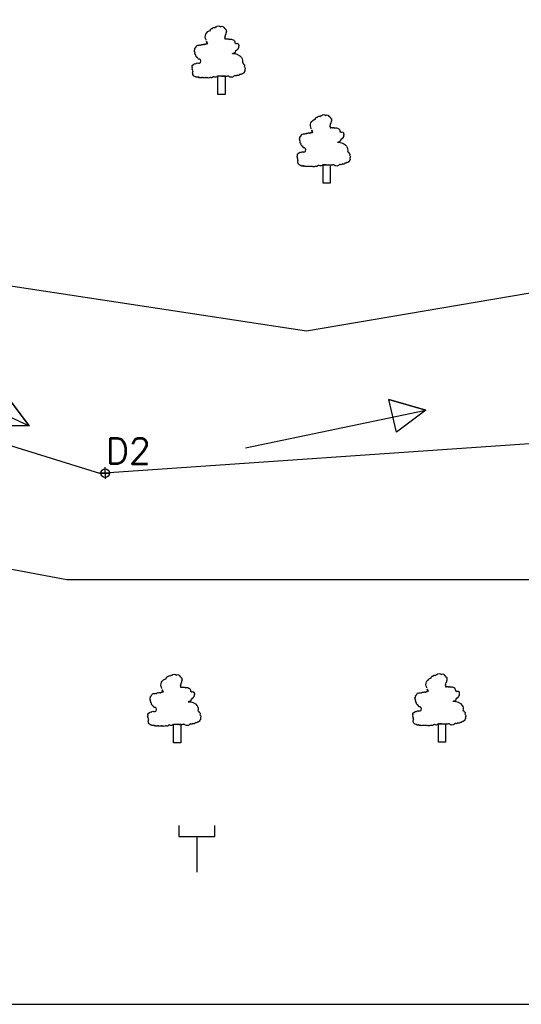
# Model space of a CAD drawing. Header units: metres. Extents: x -46051 to -13612, y -94 to 20642.
# Tile 18 of 22: x -25537 to -23583, y 3752 to 7589. Entities that reach past the tile are written whole.
import ezdxf

# ---------------------------------------------------------------- set-up
doc = ezdxf.new("R2010")
doc.units = ezdxf.units.M
doc.header["$LTSCALE"] = 1.5
doc.layers.add('rough', color=5, linetype='Continuous')
doc.styles.get("Standard").update_dxf_attribs({"font": 'romans.shx'})

msp = doc.modelspace()

# ---------------------------------------------------------------- linework, layer by layer
at = {"layer": 'rough', "color": 3, "ltscale": 1.5}
for p, q in [((-26426.36, 6682.13), (-24420.31, 6376.85)), ((-24420.31, 6376.85), (-23012.1, 6615.77)), ((-26968.07, 6359.96), (-25226.1, 5821.93)), ((-25226.1, 5821.93), (-23408.28, 5947.72)), ((-29111.67, 3751.96), (-24731.38, 3751.96)), ((-24731.38, 3751.96), (-19835.87, 3751.96))]:
    msp.add_line(p, q, dxfattribs=at)
msp.add_lwpolyline([(-31547.38, 13962.35), (-31267.04, 10766.44), (-30662.57, 8372.33), (-28805.98, 6625.27), (-26753.54, 5670.14), (-25352.66, 5407.18), (-23510.29, 5407.18), (-22202.8, 5593.79), (-20495.12, 6017.61)], dxfattribs=at)
at = {"layer": 'rough', "color": 0, "ltscale": 1.5}
for points in [[(-24810.61, 7509.1, -0.5205671), (-24810.61, 7510.63, -0.5205671), (-24810.61, 7510.63, -0.5205671), (-24793.76, 7547.34, -0.5205671), (-24793.76, 7547.34, -0.5205671), (-24790.7, 7553.46, -0.5205671), (-24790.7, 7553.46, -0.5205671), (-24786.1, 7554.99, -0.5205671), (-24786.1, 7554.99, -0.5205671), (-24775.38, 7558.05, -0.5205671), (-24775.38, 7558.05, -0.5205671), (-24770.79, 7561.11, -0.5205671), (-24770.79, 7561.11, -0.5205671), (-24753.94, 7561.11, -0.5205671), (-24753.94, 7561.11, -0.5205671), (-24743.22, 7561.11, -0.5205671), (-24743.22, 7561.11, -0.5205671), (-24743.22, 7559.58, -0.5205671), (-24743.22, 7559.58, -0.5205671), (-24740.16, 7556.52, -0.5205671), (-24740.16, 7556.52, -0.5205671), (-24737.1, 7551.93, -0.5205671), (-24737.1, 7551.93, -0.5205671), (-24734.03, 7550.4, -0.5205671), (-24734.03, 7550.4, -0.5205671), (-24732.5, 7548.87, -0.5205671), (-24732.5, 7548.87, -0.5205671), (-24732.5, 7547.34, -0.5205671), (-24732.5, 7547.34, -0.5205671), (-24732.5, 7545.81, -0.5205671), (-24732.5, 7545.81, -0.5205671), (-24732.5, 7544.28, -0.5205671), (-24732.5, 7544.28, -0.5205671), (-24732.5, 7541.22, -0.5205671), (-24732.5, 7541.22, -0.5205671), (-24732.5, 7539.69, -0.5205671), (-24732.5, 7539.69, -0.5205671), (-24734.03, 7538.16, -0.5205671), (-24734.03, 7538.16, -0.5205671), (-24734.03, 7536.63, -0.5205671), (-24734.03, 7536.63, -0.5205671), (-24734.03, 7535.1, -0.5205671), (-24734.03, 7535.1, -0.5205671), (-24734.03, 7533.58, -0.5205671), (-24734.03, 7533.58, -0.5205671), (-24735.56, 7532.05, -0.5205671), (-24735.56, 7532.05, -0.5205671), (-24737.1, 7528.99, -0.5205671), (-24737.1, 7528.99, -0.5205671), (-24737.1, 7527.46, -0.5205671), (-24737.1, 7527.46, -0.5205671), (-24737.1, 7525.93, -0.5205671), (-24737.1, 7525.93, -0.5205671), (-24737.1, 7524.4, -0.5205671), (-24737.1, 7524.4, -0.5205671), (-24738.63, 7524.4, -0.5205671), (-24738.63, 7524.4, -0.5205671), (-24738.63, 7522.87, -0.5205671), (-24738.63, 7522.87, -0.5205671), (-24738.63, 7519.81, -0.5205671), (-24738.63, 7519.81, -0.5205671), (-24738.63, 7518.28, -0.5205671), (-24738.63, 7518.28, -0.5205671), (-24737.1, 7513.69, -0.5205671), (-24737.1, 7513.69, -0.5205671), (-24735.56, 7513.69, -0.5205671), (-24735.56, 7513.69, -0.5205671), (-24734.03, 7513.69, -0.5205671), (-24734.03, 7513.69, -0.5205671), (-24730.97, 7513.69, -0.5205671), (-24730.97, 7513.69, -0.5205671), (-24727.91, 7513.69, -0.5205671), (-24727.91, 7513.69, -0.5205671), (-24726.38, 7513.69, -0.5205671), (-24726.38, 7513.69, -0.5205671), (-24724.84, 7513.69, -0.5205671), (-24724.84, 7513.69, -0.5205671), (-24721.78, 7513.69, -0.5205671), (-24721.78, 7513.69, -0.5205671), (-24721.78, 7513.69, -0.5205671), (-24718.72, 7512.16, -0.5205671), (-24718.72, 7512.16, -0.5205671), (-24698.81, 7499.92, -0.5205671), (-24698.81, 7499.92, -0.5205671), (-24698.81, 7498.39, -0.5205671), (-24698.81, 7498.39, -0.5205671), (-24697.28, 7496.86, -0.5205671), (-24697.28, 7496.86, -0.5205671), (-24695.75, 7496.86, -0.5205671), (-24695.75, 7496.86, -0.5205671), (-24694.21, 7495.33, -0.5205671), (-24694.21, 7495.33, -0.5205671), (-24686.56, 7495.33, -0.5205671), (-24686.56, 7495.33, -0.5205671), (-24685.03, 7492.27, -0.5205671), (-24685.03, 7492.27, -0.5205671), (-24685.03, 7490.74, -0.5205671), (-24685.03, 7490.74, -0.5205671), (-24685.03, 7484.63, -0.5205671), (-24685.03, 7484.63, -0.5205671), (-24685.03, 7483.1, -0.5205671), (-24685.03, 7483.1, -0.5205671), (-24685.03, 7480.04, -0.5205671), (-24685.03, 7480.04, -0.5205671), (-24686.56, 7478.51, -0.5205671), (-24686.56, 7478.51, -0.5205671), (-24686.56, 7476.98, -0.5205671), (-24686.56, 7476.98, -0.5205671), (-24688.09, 7473.92, -0.5205671), (-24688.09, 7473.92, -0.5205671), (-24689.62, 7472.39, -0.5205671), (-24689.62, 7472.39, -0.5205671), (-24691.15, 7472.39, -0.5205671), (-24691.15, 7472.39, -0.5205671), (-24691.15, 7470.86, -0.5205671), (-24691.15, 7470.86, -0.5205671), (-24694.21, 7469.33, -0.5205671), (-24694.21, 7469.33, -0.5205671), (-24694.21, 7467.8, -0.5205671), (-24694.21, 7467.8, -0.5205671), (-24695.75, 7467.8, -0.5205671), (-24695.75, 7467.8, -0.5205671), (-24697.28, 7466.27, -0.5205671), (-24697.28, 7466.27, -0.5205671), (-24697.28, 7464.74, -0.5205671), (-24697.28, 7464.74, -0.5205671), (-24697.28, 7463.21, -0.5205671), (-24697.28, 7463.21, -0.5205671), (-24698.81, 7461.68, -0.5205671), (-24698.81, 7461.68, -0.5205671), (-24700.34, 7460.15, -0.5205671), (-24700.34, 7460.15, -0.5205671), (-24704.94, 7458.62, -0.5205671), (-24704.94, 7458.62, -0.5205671), (-24706.47, 7457.09, -0.5205671), (-24706.47, 7457.09, -0.5205671), (-24706.47, 7457.09, -0.5205671), (-24708, 7457.09, -0.5205671), (-24708, 7457.09, -0.2786009), (-24672.97, 7441.46, -0.5205671), (-24672.97, 7441.46, 0.1615575), (-24672.97, 7441.46, -0.5205671), (-24672.97, 7441.46, -0.2465534), (-24669.71, 7421.91, -0.5205671), (-24669.71, 7421.91, -0.5205671), (-24666.65, 7417.32, -0.5205671), (-24666.65, 7417.32, -0.5205671), (-24662.05, 7406.61, -0.5205671), (-24662.05, 7406.61, -0.5205671), (-24660.52, 7395.9, -0.5205671), (-24660.52, 7395.9, -0.5205671), (-24660.52, 7392.85, -0.5205671), (-24660.52, 7392.85, -0.5205671), (-24662.05, 7386.73, -0.5205671), (-24662.05, 7386.73, -0.5205671), (-24663.59, 7383.67, -0.5205671), (-24663.59, 7383.67, -0.5205671), (-24666.65, 7380.61, -0.5205671), (-24666.65, 7380.61, -0.5205671), (-24671.24, 7379.08, -0.5205671), (-24671.24, 7379.08, -0.5205671), (-24674.31, 7377.55, -0.5205671), (-24674.31, 7377.55, -0.5205671), (-24680.43, 7376.02, -0.5205671), (-24680.43, 7376.02, -0.5205671), (-24689.62, 7372.96, -0.5205671), (-24689.62, 7372.96, -0.5205671), (-24692.68, 7371.43, -0.5205671), (-24692.68, 7371.43, -0.5205671), (-24698.81, 7371.43, -0.5205671), (-24698.81, 7371.43, -0.5205671), (-24700.34, 7371.43, -0.5205671), (-24700.34, 7371.43, -0.5205671), (-24723.31, 7369.9, -0.5205671), (-24723.31, 7369.9, -0.5205671), (-24724.84, 7369.9, -0.5205671), (-24724.84, 7369.9, -0.5205671), (-24726.38, 7369.9, -0.5205671), (-24726.38, 7369.9, -0.5205671), (-24727.91, 7369.9, -0.5205671), (-24727.91, 7369.9, -0.5205671), (-24735.56, 7369.9, -0.5205671), (-24735.56, 7369.9, -0.5205671), (-24744.75, 7369.9, -0.5205671), (-24744.75, 7369.9, -0.5205671), (-24752.41, 7369.9, -0.5205671), (-24752.41, 7369.9, -0.5205671), (-24757.01, 7369.9, -0.5205671), (-24757.01, 7369.9, -0.5205671), (-24761.6, 7369.9, -0.5205671), (-24761.6, 7369.9, -0.5205671), (-24766.19, 7369.9, -0.5205671), (-24766.19, 7369.9, -0.5205671), (-24779.98, 7366.84, -0.5205671), (-24779.98, 7366.84, -0.5205671), (-24781.51, 7366.84, -0.5205671), (-24781.51, 7366.84, -0.5205671), (-24784.57, 7366.84, -0.5205671), (-24784.57, 7366.84, -0.5205671), (-24793.76, 7363.78, -0.5205671), (-24793.76, 7363.78, -0.5205671), (-24795.29, 7363.78, -0.5205671), (-24795.29, 7363.78, -0.5205671), (-24796.82, 7363.78, -0.5205671), (-24796.82, 7363.78, -0.5205671), (-24806.01, 7363.78, -0.5205671), (-24806.01, 7363.78, -0.5205671), (-24812.14, 7363.78, -0.5205671), (-24812.14, 7363.78, -0.5205671), (-24813.67, 7363.78, -0.5205671), (-24813.67, 7363.78, -0.5205671), (-24818.26, 7363.78, -0.5205671), (-24818.26, 7363.78, -0.5205671), (-24822.86, 7363.78, -0.5205671), (-24822.86, 7363.78, -0.5205671), (-24824.39, 7363.78, -0.5205671), (-24824.39, 7363.78, -0.5205671), (-24827.45, 7363.78, -0.5205671), (-24827.45, 7363.78, -0.5205671), (-24828.98, 7363.78, -0.5205671), (-24828.98, 7363.78, -0.5205671), (-24835.11, 7363.78, -0.5205671), (-24835.11, 7363.78, -0.5205671), (-24836.64, 7363.78, -0.5205671), (-24836.64, 7363.78, -0.5205671), (-24839.71, 7363.78, -0.5205671), (-24839.71, 7363.78, -0.5205671), (-24839.71, 7365.31, -0.5205671), (-24839.71, 7365.31, -0.5205671), (-24841.24, 7365.31, -0.5205671), (-24841.24, 7365.31, -0.5205671), (-24844.3, 7365.31, -0.5205671), (-24844.3, 7365.31, -0.5205671), (-24845.83, 7365.31, -0.5205671), (-24845.83, 7365.31, -0.5205671), (-24848.89, 7365.31, -0.5205671), (-24848.89, 7365.31, -0.5205671), (-24850.43, 7365.31, -0.5205671), (-24850.43, 7365.31, -0.5205671), (-24850.43, 7366.84, -0.5205671), (-24850.43, 7366.84, -0.5205671), (-24850.43, 7366.84, -0.5205671), (-24851.96, 7366.84, -0.5205671), (-24851.96, 7366.84, -0.5205671), (-24861.15, 7388.26, -0.5205671), (-24861.15, 7388.26, -0.5205671), (-24862.68, 7392.85, -0.5205671), (-24862.68, 7392.85, -0.5205671), (-24864.21, 7397.43, -0.5205671), (-24864.21, 7397.43, -0.5205671), (-24864.21, 7403.55, -0.5205671), (-24864.21, 7403.55, -0.5205671), (-24864.21, 7406.61, -0.5205671), (-24864.21, 7406.61, -0.5205671), (-24864.21, 7408.14, -0.5205671), (-24864.21, 7408.14, -0.5205671), (-24862.68, 7412.73, -0.5205671), (-24862.68, 7412.73, -0.5205671), (-24859.61, 7412.73, -0.5205671), (-24859.61, 7412.73, -0.5205671), (-24850.43, 7417.32, -0.5205671), (-24850.43, 7417.32, -0.5205671), (-24841.24, 7418.85, -0.5205671), (-24841.24, 7418.85, -0.5205671), (-24836.64, 7418.85, -0.5205671), (-24836.64, 7418.85, 0.5830103), (-24836.64, 7435.68, -0.5205671), (-24836.64, 7435.68, -0.5205671), (-24836.64, 7435.68, -0.5205671), (-24836.64, 7435.68, 5.253108), (-24836.64, 7435.68, -0.5205671), (-24836.64, 7435.68, -0.3144822), (-24836.64, 7435.68, -0.5205671), (-24836.64, 7435.68, 4.5500544), (-24836.64, 7435.68, -0.5205671), (-24836.64, 7435.68, -0.5205671), (-24836.64, 7435.68, 0.5489312), (-24836.64, 7435.68, -0.5205671), (-24836.64, 7435.68, -0.1690375), (-24836.64, 7435.68, -0.5205671), (-24836.64, 7435.68, -0.5205671), (-24842.77, 7438.74, -0.5205671), (-24842.77, 7438.74, -0.5205671), (-24842.77, 7440.27, -0.5205671), (-24842.77, 7440.27, -0.5205671), (-24845.83, 7443.32, -0.5205671), (-24845.83, 7443.32, -0.5205671), (-24850.43, 7452.5, -0.5205671), (-24850.43, 7452.5, -0.5205671), (-24853.49, 7457.09, -0.5205671), (-24853.49, 7457.09, -0.5205671), (-24853.49, 7461.68, -0.5205671), (-24853.49, 7461.68, -0.5205671), (-24855.02, 7467.8, -0.5205671), (-24855.02, 7467.8, -0.5205671), (-24856.55, 7470.86, -0.5205671), (-24856.55, 7470.86, -0.5205671), (-24855.02, 7472.39, -0.5205671), (-24855.02, 7472.39), (-24855.02, 7475.45, -0.5205671), (-24855.02, 7475.45, -0.5205671), (-24851.96, 7480.04, -0.5205671), (-24851.96, 7480.04, -0.5205671), (-24848.89, 7483.1, -0.5205671), (-24848.89, 7483.1, -0.5205671), (-24848.89, 7484.63, -0.5205671), (-24848.89, 7484.63, -0.5205671), (-24841.24, 7489.21, -0.5205671), (-24841.24, 7489.21, -0.5205671), (-24836.64, 7489.21, -0.5205671), (-24836.64, 7489.21, -0.5205671), (-24830.52, 7489.21, -0.5205671), (-24830.52, 7489.21, -0.5205671), (-24822.86, 7492.27, -0.5205671), (-24822.86, 7492.27, -0.5205671), (-24816.73, 7492.27, -0.5205671), (-24816.73, 7492.27, -0.5205671), (-24815.2, 7492.27, -0.5205671), (-24815.2, 7492.27, -0.5205671), (-24813.67, 7493.8, -0.5205671), (-24813.67, 7493.8, -0.5205671), (-24810.61, 7495.33, -0.5205671), (-24810.61, 7495.33, -0.5205671), (-24809.08, 7495.33, -0.5205671), (-24809.08, 7495.33, -0.5205671), (-24806.01, 7495.33, -0.5205671), (-24806.01, 7495.33, -0.5205671), (-24804.48, 7496.86, -0.5205671), (-24804.48, 7496.86, -0.5205671), (-24804.48, 7498.39, -0.5205671), (-24804.48, 7498.39, -0.5205671), (-24806.01, 7498.39, -0.5205671), (-24806.01, 7498.39, -0.5205671), (-24807.54, 7499.92, -0.5205671), (-24807.54, 7499.92, -0.5205671), (-24807.54, 7501.45, -0.5205671), (-24807.54, 7501.45, -0.5205671), (-24807.54, 7501.45, -0.5205671), (-24807.54, 7502.98, -0.5205671), (-24807.54, 7502.98, -0.5205671), (-24809.08, 7504.51, -0.5205671), (-24809.08, 7504.51, -0.5205671), (-24809.08, 7502.98, -0.5205671), (-24809.08, 7502.98, -0.5205671), (-24807.54, 7499.92, -0.5205671), (-24807.54, 7499.92)], [(-24401.15, 7163.37, -0.5205671), (-24401.15, 7164.9, -0.5205671), (-24401.15, 7164.9, -0.5205671), (-24384.3, 7201.61, -0.5205671), (-24384.3, 7201.61, -0.5205671), (-24381.24, 7207.73, -0.5205671), (-24381.24, 7207.73, -0.5205671), (-24376.65, 7209.26, -0.5205671), (-24376.65, 7209.26, -0.5205671), (-24365.93, 7212.32, -0.5205671), (-24365.93, 7212.32, -0.5205671), (-24361.33, 7215.38, -0.5205671), (-24361.33, 7215.38, -0.5205671), (-24344.48, 7215.38, -0.5205671), (-24344.48, 7215.38, -0.5205671), (-24333.76, 7215.38, -0.5205671), (-24333.76, 7215.38, -0.5205671), (-24333.76, 7213.85, -0.5205671), (-24333.76, 7213.85, -0.5205671), (-24330.7, 7210.79, -0.5205671), (-24330.7, 7210.79, -0.5205671), (-24327.64, 7206.2, -0.5205671), (-24327.64, 7206.2, -0.5205671), (-24324.58, 7204.67, -0.5205671), (-24324.58, 7204.67, -0.5205671), (-24323.04, 7203.14, -0.5205671), (-24323.04, 7203.14, -0.5205671), (-24323.04, 7201.61, -0.5205671), (-24323.04, 7201.61, -0.5205671), (-24323.04, 7200.08, -0.5205671), (-24323.04, 7200.08, -0.5205671), (-24323.04, 7198.55, -0.5205671), (-24323.04, 7198.55, -0.5205671), (-24323.04, 7195.49, -0.5205671), (-24323.04, 7195.49, -0.5205671), (-24323.04, 7193.96, -0.5205671), (-24323.04, 7193.96, -0.5205671), (-24324.58, 7192.43, -0.5205671), (-24324.58, 7192.43, -0.5205671), (-24324.58, 7190.9, -0.5205671), (-24324.58, 7190.9, -0.5205671), (-24324.58, 7189.37, -0.5205671), (-24324.58, 7189.37, -0.5205671), (-24324.58, 7187.84, -0.5205671), (-24324.58, 7187.84, -0.5205671), (-24326.11, 7186.31, -0.5205671), (-24326.11, 7186.31, -0.5205671), (-24327.64, 7183.25, -0.5205671), (-24327.64, 7183.25, -0.5205671), (-24327.64, 7181.73, -0.5205671), (-24327.64, 7181.73, -0.5205671), (-24327.64, 7180.2, -0.5205671), (-24327.64, 7180.2, -0.5205671), (-24327.64, 7178.67, -0.5205671), (-24327.64, 7178.67, -0.5205671), (-24329.17, 7178.67, -0.5205671), (-24329.17, 7178.67, -0.5205671), (-24329.17, 7177.14, -0.5205671), (-24329.17, 7177.14, -0.5205671), (-24329.17, 7174.08, -0.5205671), (-24329.17, 7174.08, -0.5205671), (-24329.17, 7172.55, -0.5205671), (-24329.17, 7172.55, -0.5205671), (-24327.64, 7167.96, -0.5205671), (-24327.64, 7167.96, -0.5205671), (-24326.11, 7167.96, -0.5205671), (-24326.11, 7167.96, -0.5205671), (-24324.58, 7167.96, -0.5205671), (-24324.58, 7167.96, -0.5205671), (-24321.51, 7167.96, -0.5205671), (-24321.51, 7167.96, -0.5205671), (-24318.45, 7167.96, -0.5205671), (-24318.45, 7167.96, -0.5205671), (-24316.92, 7167.96, -0.5205671), (-24316.92, 7167.96, -0.5205671), (-24315.39, 7167.96, -0.5205671), (-24315.39, 7167.96, -0.5205671), (-24312.32, 7167.96, -0.5205671), (-24312.32, 7167.96, -0.5205671), (-24312.32, 7167.96, -0.5205671), (-24309.26, 7166.43, -0.5205671), (-24309.26, 7166.43, -0.5205671), (-24289.35, 7154.19, -0.5205671), (-24289.35, 7154.19, -0.5205671), (-24289.35, 7152.66, -0.5205671), (-24289.35, 7152.66, -0.5205671), (-24287.82, 7151.13, -0.5205671), (-24287.82, 7151.13, -0.5205671), (-24286.29, 7151.13, -0.5205671), (-24286.29, 7151.13, -0.5205671), (-24284.76, 7149.6, -0.5205671), (-24284.76, 7149.6, -0.5205671), (-24277.1, 7149.6, -0.5205671), (-24277.1, 7149.6, -0.5205671), (-24275.57, 7146.54, -0.5205671), (-24275.57, 7146.54, -0.5205671), (-24275.57, 7145.01, -0.5205671), (-24275.57, 7145.01, -0.5205671), (-24275.57, 7138.89, -0.5205671), (-24275.57, 7138.89, -0.5205671), (-24275.57, 7137.36, -0.5205671), (-24275.57, 7137.36, -0.5205671), (-24275.57, 7134.31, -0.5205671), (-24275.57, 7134.31, -0.5205671), (-24277.1, 7132.78, -0.5205671), (-24277.1, 7132.78, -0.5205671), (-24277.1, 7131.25, -0.5205671), (-24277.1, 7131.25, -0.5205671), (-24278.63, 7128.19, -0.5205671), (-24278.63, 7128.19, -0.5205671), (-24280.16, 7126.66, -0.5205671), (-24280.16, 7126.66, -0.5205671), (-24281.69, 7126.66, -0.5205671), (-24281.69, 7126.66, -0.5205671), (-24281.69, 7125.13, -0.5205671), (-24281.69, 7125.13, -0.5205671), (-24284.76, 7123.6, -0.5205671), (-24284.76, 7123.6, -0.5205671), (-24284.76, 7122.07, -0.5205671), (-24284.76, 7122.07, -0.5205671), (-24286.29, 7122.07, -0.5205671), (-24286.29, 7122.07, -0.5205671), (-24287.82, 7120.54, -0.5205671), (-24287.82, 7120.54, -0.5205671), (-24287.82, 7119.01, -0.5205671), (-24287.82, 7119.01, -0.5205671), (-24287.82, 7117.48, -0.5205671), (-24287.82, 7117.48, -0.5205671), (-24289.35, 7115.95, -0.5205671), (-24289.35, 7115.95, -0.5205671), (-24290.88, 7114.42, -0.5205671), (-24290.88, 7114.42, -0.5205671), (-24295.48, 7112.89, -0.5205671), (-24295.48, 7112.89, -0.5205671), (-24297.01, 7111.36, -0.5205671), (-24297.01, 7111.36, -0.5205671), (-24297.01, 7111.36, -0.5205671), (-24298.54, 7111.36, -0.5205671), (-24298.54, 7111.36, -0.2786009), (-24263.51, 7095.73, -0.5205671), (-24263.51, 7095.73, 0.1615575), (-24263.51, 7095.73, -0.5205671), (-24263.51, 7095.73, -0.2465534), (-24260.25, 7076.18, -0.5205671), (-24260.25, 7076.18, -0.5205671), (-24257.19, 7071.59, -0.5205671), (-24257.19, 7071.59, -0.5205671), (-24252.6, 7060.88, -0.5205671), (-24252.6, 7060.88, -0.5205671), (-24251.06, 7050.17, -0.5205671), (-24251.06, 7050.17, -0.5205671), (-24251.06, 7047.11, -0.5205671), (-24251.06, 7047.11, -0.5205671), (-24252.6, 7041, -0.5205671), (-24252.6, 7041, -0.5205671), (-24254.13, 7037.94, -0.5205671), (-24254.13, 7037.94, -0.5205671), (-24257.19, 7034.88, -0.5205671), (-24257.19, 7034.88, -0.5205671), (-24261.79, 7033.35, -0.5205671), (-24261.79, 7033.35, -0.5205671), (-24264.85, 7031.82, -0.5205671), (-24264.85, 7031.82, -0.5205671), (-24270.97, 7030.29, -0.5205671), (-24270.97, 7030.29, -0.5205671), (-24280.16, 7027.23, -0.5205671), (-24280.16, 7027.23, -0.5205671), (-24283.23, 7025.7, -0.5205671), (-24283.23, 7025.7, -0.5205671), (-24289.35, 7025.7, -0.5205671), (-24289.35, 7025.7, -0.5205671), (-24290.88, 7025.7, -0.5205671), (-24290.88, 7025.7, -0.5205671), (-24313.86, 7024.17, -0.5205671), (-24313.86, 7024.17, -0.5205671), (-24315.39, 7024.17, -0.5205671), (-24315.39, 7024.17, -0.5205671), (-24316.92, 7024.17, -0.5205671), (-24316.92, 7024.17, -0.5205671), (-24318.45, 7024.17, -0.5205671), (-24318.45, 7024.17, -0.5205671), (-24326.11, 7024.17, -0.5205671), (-24326.11, 7024.17, -0.5205671), (-24335.3, 7024.17, -0.5205671), (-24335.3, 7024.17, -0.5205671), (-24342.95, 7024.17, -0.5205671), (-24342.95, 7024.17, -0.5205671), (-24347.55, 7024.17, -0.5205671), (-24347.55, 7024.17, -0.5205671), (-24352.14, 7024.17, -0.5205671), (-24352.14, 7024.17, -0.5205671), (-24356.74, 7024.17, -0.5205671), (-24356.74, 7024.17, -0.5205671), (-24370.52, 7021.11, -0.5205671), (-24370.52, 7021.11, -0.5205671), (-24372.05, 7021.11, -0.5205671), (-24372.05, 7021.11, -0.5205671), (-24375.11, 7021.11, -0.5205671), (-24375.11, 7021.11, -0.5205671), (-24384.3, 7018.05, -0.5205671), (-24384.3, 7018.05, -0.5205671), (-24385.83, 7018.05, -0.5205671), (-24385.83, 7018.05, -0.5205671), (-24387.37, 7018.05, -0.5205671), (-24387.37, 7018.05, -0.5205671), (-24396.55, 7018.05, -0.5205671), (-24396.55, 7018.05, -0.5205671), (-24402.68, 7018.05, -0.5205671), (-24402.68, 7018.05, -0.5205671), (-24404.21, 7018.05, -0.5205671), (-24404.21, 7018.05, -0.5205671), (-24408.81, 7018.05, -0.5205671), (-24408.81, 7018.05, -0.5205671), (-24413.4, 7018.05, -0.5205671), (-24413.4, 7018.05, -0.5205671), (-24414.93, 7018.05, -0.5205671), (-24414.93, 7018.05, -0.5205671), (-24418, 7018.05, -0.5205671), (-24418, 7018.05, -0.5205671), (-24419.53, 7018.05, -0.5205671), (-24419.53, 7018.05, -0.5205671), (-24425.65, 7018.05, -0.5205671), (-24425.65, 7018.05, -0.5205671), (-24427.18, 7018.05, -0.5205671), (-24427.18, 7018.05, -0.5205671), (-24430.25, 7018.05, -0.5205671), (-24430.25, 7018.05, -0.5205671), (-24430.25, 7019.58, -0.5205671), (-24430.25, 7019.58, -0.5205671), (-24431.78, 7019.58, -0.5205671), (-24431.78, 7019.58, -0.5205671), (-24434.84, 7019.58, -0.5205671), (-24434.84, 7019.58, -0.5205671), (-24436.37, 7019.58, -0.5205671), (-24436.37, 7019.58, -0.5205671), (-24439.44, 7019.58, -0.5205671), (-24439.44, 7019.58, -0.5205671), (-24440.97, 7019.58, -0.5205671), (-24440.97, 7019.58, -0.5205671), (-24440.97, 7021.11, -0.5205671), (-24440.97, 7021.11, -0.5205671), (-24440.97, 7021.11, -0.5205671), (-24442.5, 7021.11, -0.5205671), (-24442.5, 7021.11, -0.5205671), (-24451.69, 7042.53, -0.5205671), (-24451.69, 7042.53, -0.5205671), (-24453.22, 7047.11, -0.5205671), (-24453.22, 7047.11, -0.5205671), (-24454.75, 7051.7, -0.5205671), (-24454.75, 7051.7, -0.5205671), (-24454.75, 7057.82, -0.5205671), (-24454.75, 7057.82, -0.5205671), (-24454.75, 7060.88, -0.5205671), (-24454.75, 7060.88, -0.5205671), (-24454.75, 7062.41, -0.5205671), (-24454.75, 7062.41, -0.5205671), (-24453.22, 7067, -0.5205671), (-24453.22, 7067, -0.5205671), (-24450.16, 7067, -0.5205671), (-24450.16, 7067, -0.5205671), (-24440.97, 7071.59, -0.5205671), (-24440.97, 7071.59, -0.5205671), (-24431.78, 7073.12, -0.5205671), (-24431.78, 7073.12, -0.5205671), (-24427.18, 7073.12, -0.5205671), (-24427.18, 7073.12, 0.5830103), (-24427.18, 7089.94, -0.5205671), (-24427.18, 7089.94, -0.5205671), (-24427.18, 7089.94, -0.5205671), (-24427.18, 7089.94, 5.253108), (-24427.18, 7089.94, -0.5205671), (-24427.18, 7089.94, -0.3144822), (-24427.18, 7089.94, -0.5205671), (-24427.18, 7089.94, 4.5500544), (-24427.18, 7089.94, -0.5205671), (-24427.18, 7089.94, -0.5205671), (-24427.18, 7089.94, 0.5489312), (-24427.18, 7089.94, -0.5205671), (-24427.18, 7089.94, -0.1690375), (-24427.18, 7089.94, -0.5205671), (-24427.18, 7089.94, -0.5205671), (-24433.31, 7093, -0.5205671), (-24433.31, 7093, -0.5205671), (-24433.31, 7094.53, -0.5205671), (-24433.31, 7094.53, -0.5205671), (-24436.37, 7097.59, -0.5205671), (-24436.37, 7097.59, -0.5205671), (-24440.97, 7106.77, -0.5205671), (-24440.97, 7106.77, -0.5205671), (-24444.03, 7111.36, -0.5205671), (-24444.03, 7111.36, -0.5205671), (-24444.03, 7115.95, -0.5205671), (-24444.03, 7115.95, -0.5205671), (-24445.56, 7122.07, -0.5205671), (-24445.56, 7122.07, -0.5205671), (-24447.09, 7125.13, -0.5205671), (-24447.09, 7125.13, -0.5205671), (-24445.56, 7126.66, -0.5205671), (-24445.56, 7126.66), (-24445.56, 7129.72, -0.5205671), (-24445.56, 7129.72, -0.5205671), (-24442.5, 7134.31, -0.5205671), (-24442.5, 7134.31, -0.5205671), (-24439.44, 7137.36, -0.5205671), (-24439.44, 7137.36, -0.5205671), (-24439.44, 7138.89, -0.5205671), (-24439.44, 7138.89, -0.5205671), (-24431.78, 7143.48, -0.5205671), (-24431.78, 7143.48, -0.5205671), (-24427.18, 7143.48, -0.5205671), (-24427.18, 7143.48, -0.5205671), (-24421.06, 7143.48, -0.5205671), (-24421.06, 7143.48, -0.5205671), (-24413.4, 7146.54, -0.5205671), (-24413.4, 7146.54, -0.5205671), (-24407.28, 7146.54, -0.5205671), (-24407.28, 7146.54, -0.5205671), (-24405.74, 7146.54, -0.5205671), (-24405.74, 7146.54, -0.5205671), (-24404.21, 7148.07, -0.5205671), (-24404.21, 7148.07, -0.5205671), (-24401.15, 7149.6, -0.5205671), (-24401.15, 7149.6, -0.5205671), (-24399.62, 7149.6, -0.5205671), (-24399.62, 7149.6, -0.5205671), (-24396.55, 7149.6, -0.5205671), (-24396.55, 7149.6, -0.5205671), (-24395.02, 7151.13, -0.5205671), (-24395.02, 7151.13, -0.5205671), (-24395.02, 7152.66, -0.5205671), (-24395.02, 7152.66, -0.5205671), (-24396.55, 7152.66, -0.5205671), (-24396.55, 7152.66, -0.5205671), (-24398.09, 7154.19, -0.5205671), (-24398.09, 7154.19, -0.5205671), (-24398.09, 7155.72, -0.5205671), (-24398.09, 7155.72, -0.5205671), (-24398.09, 7155.72, -0.5205671), (-24398.09, 7157.25, -0.5205671), (-24398.09, 7157.25, -0.5205671), (-24399.62, 7158.78, -0.5205671), (-24399.62, 7158.78, -0.5205671), (-24399.62, 7157.25, -0.5205671), (-24399.62, 7157.25, -0.5205671), (-24398.09, 7154.19, -0.5205671), (-24398.09, 7154.19)], [(-24983.34, 4982.53, -0.5205671), (-24983.34, 4984.06, -0.5205671), (-24983.34, 4984.06, -0.5205671), (-24966.49, 5020.78, -0.5205671), (-24966.49, 5020.78, -0.5205671), (-24963.43, 5026.89, -0.5205671), (-24963.43, 5026.89, -0.5205671), (-24958.83, 5028.42, -0.5205671), (-24958.83, 5028.42, -0.5205671), (-24948.11, 5031.48, -0.5205671), (-24948.11, 5031.48, -0.5205671), (-24943.52, 5034.54, -0.5205671), (-24943.52, 5034.54, -0.5205671), (-24926.67, 5034.54, -0.5205671), (-24926.67, 5034.54, -0.5205671), (-24915.95, 5034.54, -0.5205671), (-24915.95, 5034.54, -0.5205671), (-24915.95, 5033.01, -0.5205671), (-24915.95, 5033.01, -0.5205671), (-24912.89, 5029.95, -0.5205671), (-24912.89, 5029.95, -0.5205671), (-24909.83, 5025.36, -0.5205671), (-24909.83, 5025.36, -0.5205671), (-24906.76, 5023.84, -0.5205671), (-24906.76, 5023.84, -0.5205671), (-24905.23, 5022.31, -0.5205671), (-24905.23, 5022.31, -0.5205671), (-24905.23, 5020.78, -0.5205671), (-24905.23, 5020.78, -0.5205671), (-24905.23, 5019.25, -0.5205671), (-24905.23, 5019.25, -0.5205671), (-24905.23, 5017.72, -0.5205671), (-24905.23, 5017.72, -0.5205671), (-24905.23, 5014.66, -0.5205671), (-24905.23, 5014.66, -0.5205671), (-24905.23, 5013.13, -0.5205671), (-24905.23, 5013.13, -0.5205671), (-24906.76, 5011.6, -0.5205671), (-24906.76, 5011.6, -0.5205671), (-24906.76, 5010.07, -0.5205671), (-24906.76, 5010.07, -0.5205671), (-24906.76, 5008.54, -0.5205671), (-24906.76, 5008.54, -0.5205671), (-24906.76, 5007.01, -0.5205671), (-24906.76, 5007.01, -0.5205671), (-24908.3, 5005.48, -0.5205671), (-24908.3, 5005.48, -0.5205671), (-24909.83, 5002.42, -0.5205671), (-24909.83, 5002.42, -0.5205671), (-24909.83, 5000.89, -0.5205671), (-24909.83, 5000.89, -0.5205671), (-24909.83, 4999.36, -0.5205671), (-24909.83, 4999.36, -0.5205671), (-24909.83, 4997.83, -0.5205671), (-24909.83, 4997.83, -0.5205671), (-24911.36, 4997.83, -0.5205671), (-24911.36, 4997.83, -0.5205671), (-24911.36, 4996.3, -0.5205671), (-24911.36, 4996.3, -0.5205671), (-24911.36, 4993.24, -0.5205671), (-24911.36, 4993.24, -0.5205671), (-24911.36, 4991.71, -0.5205671), (-24911.36, 4991.71, -0.5205671), (-24909.83, 4987.12, -0.5205671), (-24909.83, 4987.12, -0.5205671), (-24908.3, 4987.12, -0.5205671), (-24908.3, 4987.12, -0.5205671), (-24906.76, 4987.12, -0.5205671), (-24906.76, 4987.12, -0.5205671), (-24903.7, 4987.12, -0.5205671), (-24903.7, 4987.12, -0.5205671), (-24900.64, 4987.12, -0.5205671), (-24900.64, 4987.12, -0.5205671), (-24899.11, 4987.12, -0.5205671), (-24899.11, 4987.12, -0.5205671), (-24897.57, 4987.12, -0.5205671), (-24897.57, 4987.12, -0.5205671), (-24894.51, 4987.12, -0.5205671), (-24894.51, 4987.12, -0.5205671), (-24894.51, 4987.12, -0.5205671), (-24891.45, 4985.59, -0.5205671), (-24891.45, 4985.59, -0.5205671), (-24871.54, 4973.36, -0.5205671), (-24871.54, 4973.36, -0.5205671), (-24871.54, 4971.83, -0.5205671), (-24871.54, 4971.83, -0.5205671), (-24870.01, 4970.3, -0.5205671), (-24870.01, 4970.3, -0.5205671), (-24868.48, 4970.3, -0.5205671), (-24868.48, 4970.3, -0.5205671), (-24866.95, 4968.77, -0.5205671), (-24866.95, 4968.77, -0.5205671), (-24859.29, 4968.77, -0.5205671), (-24859.29, 4968.77, -0.5205671), (-24857.76, 4965.71, -0.5205671), (-24857.76, 4965.71, -0.5205671), (-24857.76, 4964.18, -0.5205671), (-24857.76, 4964.18, -0.5205671), (-24857.76, 4958.06, -0.5205671), (-24857.76, 4958.06, -0.5205671), (-24857.76, 4956.53, -0.5205671), (-24857.76, 4956.53, -0.5205671), (-24857.76, 4953.47, -0.5205671), (-24857.76, 4953.47, -0.5205671), (-24859.29, 4951.94, -0.5205671), (-24859.29, 4951.94, -0.5205671), (-24859.29, 4950.41, -0.5205671), (-24859.29, 4950.41, -0.5205671), (-24860.82, 4947.35, -0.5205671), (-24860.82, 4947.35, -0.5205671), (-24862.35, 4945.82, -0.5205671), (-24862.35, 4945.82, -0.5205671), (-24863.88, 4945.82, -0.5205671), (-24863.88, 4945.82, -0.5205671), (-24863.88, 4944.29, -0.5205671), (-24863.88, 4944.29, -0.5205671), (-24866.95, 4942.76, -0.5205671), (-24866.95, 4942.76, -0.5205671), (-24866.95, 4941.23, -0.5205671), (-24866.95, 4941.23, -0.5205671), (-24868.48, 4941.23, -0.5205671), (-24868.48, 4941.23, -0.5205671), (-24870.01, 4939.7, -0.5205671), (-24870.01, 4939.7, -0.5205671), (-24870.01, 4938.17, -0.5205671), (-24870.01, 4938.17, -0.5205671), (-24870.01, 4936.64, -0.5205671), (-24870.01, 4936.64, -0.5205671), (-24871.54, 4935.11, -0.5205671), (-24871.54, 4935.11, -0.5205671), (-24873.07, 4933.58, -0.5205671), (-24873.07, 4933.58, -0.5205671), (-24877.67, 4932.05, -0.5205671), (-24877.67, 4932.05, -0.5205671), (-24879.2, 4930.53, -0.5205671), (-24879.2, 4930.53, -0.5205671), (-24879.2, 4930.53, -0.5205671), (-24880.73, 4930.53, -0.5205671), (-24880.73, 4930.53, -0.2786009), (-24845.7, 4914.89, -0.5205671), (-24845.7, 4914.89, 0.1615575), (-24845.7, 4914.89, -0.5205671), (-24845.7, 4914.89, -0.2465534), (-24842.44, 4895.34, -0.5205671), (-24842.44, 4895.34, -0.5205671), (-24839.38, 4890.75, -0.5205671), (-24839.38, 4890.75, -0.5205671), (-24834.78, 4880.05, -0.5205671), (-24834.78, 4880.05, -0.5205671), (-24833.25, 4869.34, -0.5205671), (-24833.25, 4869.34, -0.5205671), (-24833.25, 4866.28, -0.5205671), (-24833.25, 4866.28, -0.5205671), (-24834.78, 4860.16, -0.5205671), (-24834.78, 4860.16, -0.5205671), (-24836.32, 4857.1, -0.5205671), (-24836.32, 4857.1, -0.5205671), (-24839.38, 4854.04, -0.5205671), (-24839.38, 4854.04, -0.5205671), (-24843.97, 4852.51, -0.5205671), (-24843.97, 4852.51, -0.5205671), (-24847.04, 4850.98, -0.5205671), (-24847.04, 4850.98, -0.5205671), (-24853.16, 4849.45, -0.5205671), (-24853.16, 4849.45, -0.5205671), (-24862.35, 4846.39, -0.5205671), (-24862.35, 4846.39, -0.5205671), (-24865.41, 4844.86, -0.5205671), (-24865.41, 4844.86, -0.5205671), (-24871.54, 4844.86, -0.5205671), (-24871.54, 4844.86, -0.5205671), (-24873.07, 4844.86, -0.5205671), (-24873.07, 4844.86, -0.5205671), (-24896.04, 4843.33, -0.5205671), (-24896.04, 4843.33, -0.5205671), (-24897.57, 4843.33, -0.5205671), (-24897.57, 4843.33, -0.5205671), (-24899.11, 4843.33, -0.5205671), (-24899.11, 4843.33, -0.5205671), (-24900.64, 4843.33, -0.5205671), (-24900.64, 4843.33, -0.5205671), (-24908.3, 4843.33, -0.5205671), (-24908.3, 4843.33, -0.5205671), (-24917.48, 4843.33, -0.5205671), (-24917.48, 4843.33, -0.5205671), (-24925.14, 4843.33, -0.5205671), (-24925.14, 4843.33, -0.5205671), (-24929.74, 4843.33, -0.5205671), (-24929.74, 4843.33, -0.5205671), (-24934.33, 4843.33, -0.5205671), (-24934.33, 4843.33, -0.5205671), (-24938.92, 4843.33, -0.5205671), (-24938.92, 4843.33, -0.5205671), (-24952.71, 4840.27, -0.5205671), (-24952.71, 4840.27, -0.5205671), (-24954.24, 4840.27, -0.5205671), (-24954.24, 4840.27, -0.5205671), (-24957.3, 4840.27, -0.5205671), (-24957.3, 4840.27, -0.5205671), (-24966.49, 4837.22, -0.5205671), (-24966.49, 4837.22, -0.5205671), (-24968.02, 4837.22, -0.5205671), (-24968.02, 4837.22, -0.5205671), (-24969.55, 4837.22, -0.5205671), (-24969.55, 4837.22, -0.5205671), (-24978.74, 4837.22, -0.5205671), (-24978.74, 4837.22, -0.5205671), (-24984.87, 4837.22, -0.5205671), (-24984.87, 4837.22, -0.5205671), (-24986.4, 4837.22, -0.5205671), (-24986.4, 4837.22, -0.5205671), (-24990.99, 4837.22, -0.5205671), (-24990.99, 4837.22, -0.5205671), (-24995.59, 4837.22, -0.5205671), (-24995.59, 4837.22, -0.5205671), (-24997.12, 4837.22, -0.5205671), (-24997.12, 4837.22, -0.5205671), (-25000.18, 4837.22, -0.5205671), (-25000.18, 4837.22, -0.5205671), (-25001.72, 4837.22, -0.5205671), (-25001.72, 4837.22, -0.5205671), (-25007.84, 4837.22, -0.5205671), (-25007.84, 4837.22, -0.5205671), (-25009.37, 4837.22, -0.5205671), (-25009.37, 4837.22, -0.5205671), (-25012.44, 4837.22, -0.5205671), (-25012.44, 4837.22, -0.5205671), (-25012.44, 4838.75, -0.5205671), (-25012.44, 4838.75, -0.5205671), (-25013.97, 4838.75, -0.5205671), (-25013.97, 4838.75, -0.5205671), (-25017.03, 4838.75, -0.5205671), (-25017.03, 4838.75, -0.5205671), (-25018.56, 4838.75, -0.5205671), (-25018.56, 4838.75, -0.5205671), (-25021.62, 4838.75, -0.5205671), (-25021.62, 4838.75, -0.5205671), (-25023.16, 4838.75, -0.5205671), (-25023.16, 4838.75, -0.5205671), (-25023.16, 4840.27, -0.5205671), (-25023.16, 4840.27, -0.5205671), (-25023.16, 4840.27, -0.5205671), (-25024.69, 4840.27, -0.5205671), (-25024.69, 4840.27, -0.5205671), (-25033.88, 4861.69, -0.5205671), (-25033.88, 4861.69, -0.5205671), (-25035.41, 4866.28, -0.5205671), (-25035.41, 4866.28, -0.5205671), (-25036.94, 4870.87, -0.5205671), (-25036.94, 4870.87, -0.5205671), (-25036.94, 4876.99, -0.5205671), (-25036.94, 4876.99, -0.5205671), (-25036.94, 4880.05, -0.5205671), (-25036.94, 4880.05, -0.5205671), (-25036.94, 4881.58, -0.5205671), (-25036.94, 4881.58, -0.5205671), (-25035.41, 4886.16, -0.5205671), (-25035.41, 4886.16, -0.5205671), (-25032.34, 4886.16, -0.5205671), (-25032.34, 4886.16, -0.5205671), (-25023.16, 4890.75, -0.5205671), (-25023.16, 4890.75, -0.5205671), (-25013.97, 4892.28, -0.5205671), (-25013.97, 4892.28, -0.5205671), (-25009.37, 4892.28, -0.5205671), (-25009.37, 4892.28, 0.5830103), (-25009.37, 4909.11, -0.5205671), (-25009.37, 4909.11, -0.5205671), (-25009.37, 4909.11, -0.5205671), (-25009.37, 4909.11, 5.253108), (-25009.37, 4909.11, -0.5205671), (-25009.37, 4909.11, -0.3144822), (-25009.37, 4909.11, -0.5205671), (-25009.37, 4909.11, 4.5500544), (-25009.37, 4909.11, -0.5205671), (-25009.37, 4909.11, -0.5205671), (-25009.37, 4909.11, 0.5489312), (-25009.37, 4909.11, -0.5205671), (-25009.37, 4909.11, -0.1690375), (-25009.37, 4909.11, -0.5205671), (-25009.37, 4909.11, -0.5205671), (-25015.5, 4912.17, -0.5205671), (-25015.5, 4912.17, -0.5205671), (-25015.5, 4913.7, -0.5205671), (-25015.5, 4913.7, -0.5205671), (-25018.56, 4916.76, -0.5205671), (-25018.56, 4916.76, -0.5205671), (-25023.16, 4925.94, -0.5205671), (-25023.16, 4925.94, -0.5205671), (-25026.22, 4930.53, -0.5205671), (-25026.22, 4930.53, -0.5205671), (-25026.22, 4935.11, -0.5205671), (-25026.22, 4935.11, -0.5205671), (-25027.75, 4941.23, -0.5205671), (-25027.75, 4941.23, -0.5205671), (-25029.28, 4944.29, -0.5205671), (-25029.28, 4944.29, -0.5205671), (-25027.75, 4945.82, -0.5205671), (-25027.75, 4945.82), (-25027.75, 4948.88, -0.5205671), (-25027.75, 4948.88, -0.5205671), (-25024.69, 4953.47, -0.5205671), (-25024.69, 4953.47, -0.5205671), (-25021.62, 4956.53, -0.5205671), (-25021.62, 4956.53, -0.5205671), (-25021.62, 4958.06, -0.5205671), (-25021.62, 4958.06, -0.5205671), (-25013.97, 4962.65, -0.5205671), (-25013.97, 4962.65, -0.5205671), (-25009.37, 4962.65, -0.5205671), (-25009.37, 4962.65, -0.5205671), (-25003.25, 4962.65, -0.5205671), (-25003.25, 4962.65, -0.5205671), (-24995.59, 4965.71, -0.5205671), (-24995.59, 4965.71, -0.5205671), (-24989.46, 4965.71, -0.5205671), (-24989.46, 4965.71, -0.5205671), (-24987.93, 4965.71, -0.5205671), (-24987.93, 4965.71, -0.5205671), (-24986.4, 4967.24, -0.5205671), (-24986.4, 4967.24, -0.5205671), (-24983.34, 4968.77, -0.5205671), (-24983.34, 4968.77, -0.5205671), (-24981.81, 4968.77, -0.5205671), (-24981.81, 4968.77, -0.5205671), (-24978.74, 4968.77, -0.5205671), (-24978.74, 4968.77, -0.5205671), (-24977.21, 4970.3, -0.5205671), (-24977.21, 4970.3, -0.5205671), (-24977.21, 4971.83, -0.5205671), (-24977.21, 4971.83, -0.5205671), (-24978.74, 4971.83, -0.5205671), (-24978.74, 4971.83, -0.5205671), (-24980.27, 4973.36, -0.5205671), (-24980.27, 4973.36, -0.5205671), (-24980.27, 4974.89, -0.5205671), (-24980.27, 4974.89, -0.5205671), (-24980.27, 4974.89, -0.5205671), (-24980.27, 4976.42, -0.5205671), (-24980.27, 4976.42, -0.5205671), (-24981.81, 4977.95, -0.5205671), (-24981.81, 4977.95, -0.5205671), (-24981.81, 4976.42, -0.5205671), (-24981.81, 4976.42, -0.5205671), (-24980.27, 4973.36, -0.5205671), (-24980.27, 4973.36)], [(-23951.3, 4984.73, -0.5205671), (-23951.3, 4986.26, -0.5205671), (-23951.3, 4986.26, -0.5205671), (-23934.45, 5022.97, -0.5205671), (-23934.45, 5022.97, -0.5205671), (-23931.39, 5029.09, -0.5205671), (-23931.39, 5029.09, -0.5205671), (-23926.79, 5030.62, -0.5205671), (-23926.79, 5030.62, -0.5205671), (-23916.07, 5033.68, -0.5205671), (-23916.07, 5033.68, -0.5205671), (-23911.48, 5036.74, -0.5205671), (-23911.48, 5036.74, -0.5205671), (-23894.63, 5036.74, -0.5205671), (-23894.63, 5036.74, -0.5205671), (-23883.91, 5036.74, -0.5205671), (-23883.91, 5036.74, -0.5205671), (-23883.91, 5035.21, -0.5205671), (-23883.91, 5035.21, -0.5205671), (-23880.85, 5032.15, -0.5205671), (-23880.85, 5032.15, -0.5205671), (-23877.79, 5027.56, -0.5205671), (-23877.79, 5027.56, -0.5205671), (-23874.72, 5026.03, -0.5205671), (-23874.72, 5026.03, -0.5205671), (-23873.19, 5024.5, -0.5205671), (-23873.19, 5024.5, -0.5205671), (-23873.19, 5022.97, -0.5205671), (-23873.19, 5022.97, -0.5205671), (-23873.19, 5021.44, -0.5205671), (-23873.19, 5021.44, -0.5205671), (-23873.19, 5019.91, -0.5205671), (-23873.19, 5019.91, -0.5205671), (-23873.19, 5016.85, -0.5205671), (-23873.19, 5016.85, -0.5205671), (-23873.19, 5015.32, -0.5205671), (-23873.19, 5015.32, -0.5205671), (-23874.72, 5013.79, -0.5205671), (-23874.72, 5013.79, -0.5205671), (-23874.72, 5012.26, -0.5205671), (-23874.72, 5012.26, -0.5205671), (-23874.72, 5010.73, -0.5205671), (-23874.72, 5010.73, -0.5205671), (-23874.72, 5009.2, -0.5205671), (-23874.72, 5009.2, -0.5205671), (-23876.26, 5007.67, -0.5205671), (-23876.26, 5007.67, -0.5205671), (-23877.79, 5004.61, -0.5205671), (-23877.79, 5004.61, -0.5205671), (-23877.79, 5003.08, -0.5205671), (-23877.79, 5003.08, -0.5205671), (-23877.79, 5001.55, -0.5205671), (-23877.79, 5001.55, -0.5205671), (-23877.79, 5000.02, -0.5205671), (-23877.79, 5000.02, -0.5205671), (-23879.32, 5000.02, -0.5205671), (-23879.32, 5000.02, -0.5205671), (-23879.32, 4998.49, -0.5205671), (-23879.32, 4998.49, -0.5205671), (-23879.32, 4995.44, -0.5205671), (-23879.32, 4995.44, -0.5205671), (-23879.32, 4993.91, -0.5205671), (-23879.32, 4993.91, -0.5205671), (-23877.79, 4989.32, -0.5205671), (-23877.79, 4989.32, -0.5205671), (-23876.26, 4989.32, -0.5205671), (-23876.26, 4989.32, -0.5205671), (-23874.72, 4989.32, -0.5205671), (-23874.72, 4989.32, -0.5205671), (-23871.66, 4989.32, -0.5205671), (-23871.66, 4989.32, -0.5205671), (-23868.6, 4989.32, -0.5205671), (-23868.6, 4989.32, -0.5205671), (-23867.07, 4989.32, -0.5205671), (-23867.07, 4989.32, -0.5205671), (-23865.53, 4989.32, -0.5205671), (-23865.53, 4989.32, -0.5205671), (-23862.47, 4989.32, -0.5205671), (-23862.47, 4989.32, -0.5205671), (-23862.47, 4989.32, -0.5205671), (-23859.41, 4987.79, -0.5205671), (-23859.41, 4987.79, -0.5205671), (-23839.5, 4975.55, -0.5205671), (-23839.5, 4975.55, -0.5205671), (-23839.5, 4974.02, -0.5205671), (-23839.5, 4974.02, -0.5205671), (-23837.97, 4972.49, -0.5205671), (-23837.97, 4972.49, -0.5205671), (-23836.44, 4972.49, -0.5205671), (-23836.44, 4972.49, -0.5205671), (-23834.91, 4970.96, -0.5205671), (-23834.91, 4970.96, -0.5205671), (-23827.25, 4970.96, -0.5205671), (-23827.25, 4970.96, -0.5205671), (-23825.72, 4967.9, -0.5205671), (-23825.72, 4967.9, -0.5205671), (-23825.72, 4966.37, -0.5205671), (-23825.72, 4966.37, -0.5205671), (-23825.72, 4960.25, -0.5205671), (-23825.72, 4960.25, -0.5205671), (-23825.72, 4958.72, -0.5205671), (-23825.72, 4958.72, -0.5205671), (-23825.72, 4955.66, -0.5205671), (-23825.72, 4955.66, -0.5205671), (-23827.25, 4954.13, -0.5205671), (-23827.25, 4954.13, -0.5205671), (-23827.25, 4952.6, -0.5205671), (-23827.25, 4952.6, -0.5205671), (-23828.78, 4949.55, -0.5205671), (-23828.78, 4949.55, -0.5205671), (-23830.31, 4948.02, -0.5205671), (-23830.31, 4948.02, -0.5205671), (-23831.84, 4948.02, -0.5205671), (-23831.84, 4948.02, -0.5205671), (-23831.84, 4946.49, -0.5205671), (-23831.84, 4946.49, -0.5205671), (-23834.91, 4944.96, -0.5205671), (-23834.91, 4944.96, -0.5205671), (-23834.91, 4943.43, -0.5205671), (-23834.91, 4943.43, -0.5205671), (-23836.44, 4943.43, -0.5205671), (-23836.44, 4943.43, -0.5205671), (-23837.97, 4941.9, -0.5205671), (-23837.97, 4941.9, -0.5205671), (-23837.97, 4940.37, -0.5205671), (-23837.97, 4940.37, -0.5205671), (-23837.97, 4938.84, -0.5205671), (-23837.97, 4938.84, -0.5205671), (-23839.5, 4937.31, -0.5205671), (-23839.5, 4937.31, -0.5205671), (-23841.03, 4935.78, -0.5205671), (-23841.03, 4935.78, -0.5205671), (-23845.63, 4934.25, -0.5205671), (-23845.63, 4934.25, -0.5205671), (-23847.16, 4932.72, -0.5205671), (-23847.16, 4932.72, -0.5205671), (-23847.16, 4932.72, -0.5205671), (-23848.69, 4932.72, -0.5205671), (-23848.69, 4932.72, -0.2786009), (-23813.66, 4917.08, -0.5205671), (-23813.66, 4917.08, 0.1615575), (-23813.66, 4917.08, -0.5205671), (-23813.66, 4917.08, -0.2465534), (-23810.4, 4897.54, -0.5205671), (-23810.4, 4897.54, -0.5205671), (-23807.34, 4892.95, -0.5205671), (-23807.34, 4892.95, -0.5205671), (-23802.74, 4882.24, -0.5205671), (-23802.74, 4882.24, -0.5205671), (-23801.21, 4871.53, -0.5205671), (-23801.21, 4871.53, -0.5205671), (-23801.21, 4868.47, -0.5205671), (-23801.21, 4868.47, -0.5205671), (-23802.74, 4862.35, -0.5205671), (-23802.74, 4862.35, -0.5205671), (-23804.28, 4859.29, -0.5205671), (-23804.28, 4859.29, -0.5205671), (-23807.34, 4856.24, -0.5205671), (-23807.34, 4856.24, -0.5205671), (-23811.93, 4854.71, -0.5205671), (-23811.93, 4854.71, -0.5205671), (-23815, 4853.18, -0.5205671), (-23815, 4853.18, -0.5205671), (-23821.12, 4851.65, -0.5205671), (-23821.12, 4851.65, -0.5205671), (-23830.31, 4848.59, -0.5205671), (-23830.31, 4848.59, -0.5205671), (-23833.37, 4847.06, -0.5205671), (-23833.37, 4847.06, -0.5205671), (-23839.5, 4847.06, -0.5205671), (-23839.5, 4847.06, -0.5205671), (-23841.03, 4847.06, -0.5205671), (-23841.03, 4847.06, -0.5205671), (-23864, 4845.53, -0.5205671), (-23864, 4845.53, -0.5205671), (-23865.53, 4845.53, -0.5205671), (-23865.53, 4845.53, -0.5205671), (-23867.07, 4845.53, -0.5205671), (-23867.07, 4845.53, -0.5205671), (-23868.6, 4845.53, -0.5205671), (-23868.6, 4845.53, -0.5205671), (-23876.26, 4845.53, -0.5205671), (-23876.26, 4845.53, -0.5205671), (-23885.44, 4845.53, -0.5205671), (-23885.44, 4845.53, -0.5205671), (-23893.1, 4845.53, -0.5205671), (-23893.1, 4845.53, -0.5205671), (-23897.7, 4845.53, -0.5205671), (-23897.7, 4845.53, -0.5205671), (-23902.29, 4845.53, -0.5205671), (-23902.29, 4845.53, -0.5205671), (-23906.88, 4845.53, -0.5205671), (-23906.88, 4845.53, -0.5205671), (-23920.67, 4842.47, -0.5205671), (-23920.67, 4842.47, -0.5205671), (-23922.2, 4842.47, -0.5205671), (-23922.2, 4842.47, -0.5205671), (-23925.26, 4842.47, -0.5205671), (-23925.26, 4842.47, -0.5205671), (-23934.45, 4839.41, -0.5205671), (-23934.45, 4839.41, -0.5205671), (-23935.98, 4839.41, -0.5205671), (-23935.98, 4839.41, -0.5205671), (-23937.51, 4839.41, -0.5205671), (-23937.51, 4839.41, -0.5205671), (-23946.7, 4839.41, -0.5205671), (-23946.7, 4839.41, -0.5205671), (-23952.83, 4839.41, -0.5205671), (-23952.83, 4839.41, -0.5205671), (-23954.36, 4839.41, -0.5205671), (-23954.36, 4839.41, -0.5205671), (-23958.95, 4839.41, -0.5205671), (-23958.95, 4839.41, -0.5205671), (-23963.55, 4839.41, -0.5205671), (-23963.55, 4839.41, -0.5205671), (-23965.08, 4839.41, -0.5205671), (-23965.08, 4839.41, -0.5205671), (-23968.14, 4839.41, -0.5205671), (-23968.14, 4839.41, -0.5205671), (-23969.68, 4839.41, -0.5205671), (-23969.68, 4839.41, -0.5205671), (-23975.8, 4839.41, -0.5205671), (-23975.8, 4839.41, -0.5205671), (-23977.33, 4839.41, -0.5205671), (-23977.33, 4839.41, -0.5205671), (-23980.4, 4839.41, -0.5205671), (-23980.4, 4839.41, -0.5205671), (-23980.4, 4840.94, -0.5205671), (-23980.4, 4840.94, -0.5205671), (-23981.93, 4840.94, -0.5205671), (-23981.93, 4840.94, -0.5205671), (-23984.99, 4840.94, -0.5205671), (-23984.99, 4840.94, -0.5205671), (-23986.52, 4840.94, -0.5205671), (-23986.52, 4840.94, -0.5205671), (-23989.58, 4840.94, -0.5205671), (-23989.58, 4840.94, -0.5205671), (-23991.12, 4840.94, -0.5205671), (-23991.12, 4840.94, -0.5205671), (-23991.12, 4842.47, -0.5205671), (-23991.12, 4842.47, -0.5205671), (-23991.12, 4842.47, -0.5205671), (-23992.65, 4842.47, -0.5205671), (-23992.65, 4842.47, -0.5205671), (-24001.84, 4863.88, -0.5205671), (-24001.84, 4863.88, -0.5205671), (-24003.37, 4868.47, -0.5205671), (-24003.37, 4868.47, -0.5205671), (-24004.9, 4873.06, -0.5205671), (-24004.9, 4873.06, -0.5205671), (-24004.9, 4879.18, -0.5205671), (-24004.9, 4879.18, -0.5205671), (-24004.9, 4882.24, -0.5205671), (-24004.9, 4882.24, -0.5205671), (-24004.9, 4883.77, -0.5205671), (-24004.9, 4883.77, -0.5205671), (-24003.37, 4888.36, -0.5205671), (-24003.37, 4888.36, -0.5205671), (-24000.3, 4888.36, -0.5205671), (-24000.3, 4888.36, -0.5205671), (-23991.12, 4892.95, -0.5205671), (-23991.12, 4892.95, -0.5205671), (-23981.93, 4894.48, -0.5205671), (-23981.93, 4894.48, -0.5205671), (-23977.33, 4894.48, -0.5205671), (-23977.33, 4894.48, 0.5830103), (-23977.33, 4911.3, -0.5205671), (-23977.33, 4911.3, -0.5205671), (-23977.33, 4911.3, -0.5205671), (-23977.33, 4911.3, 5.253108), (-23977.33, 4911.3, -0.5205671), (-23977.33, 4911.3, -0.3144822), (-23977.33, 4911.3, -0.5205671), (-23977.33, 4911.3, 4.5500544), (-23977.33, 4911.3, -0.5205671), (-23977.33, 4911.3, -0.5205671), (-23977.33, 4911.3, 0.5489312), (-23977.33, 4911.3, -0.5205671), (-23977.33, 4911.3, -0.1690375), (-23977.33, 4911.3, -0.5205671), (-23977.33, 4911.3, -0.5205671), (-23983.46, 4914.36, -0.5205671), (-23983.46, 4914.36, -0.5205671), (-23983.46, 4915.89, -0.5205671), (-23983.46, 4915.89, -0.5205671), (-23986.52, 4918.95, -0.5205671), (-23986.52, 4918.95, -0.5205671), (-23991.12, 4928.13, -0.5205671), (-23991.12, 4928.13, -0.5205671), (-23994.18, 4932.72, -0.5205671), (-23994.18, 4932.72, -0.5205671), (-23994.18, 4937.31, -0.5205671), (-23994.18, 4937.31, -0.5205671), (-23995.71, 4943.43, -0.5205671), (-23995.71, 4943.43, -0.5205671), (-23997.24, 4946.49, -0.5205671), (-23997.24, 4946.49, -0.5205671), (-23995.71, 4948.02, -0.5205671), (-23995.71, 4948.02), (-23995.71, 4951.07, -0.5205671), (-23995.71, 4951.07, -0.5205671), (-23992.65, 4955.66, -0.5205671), (-23992.65, 4955.66, -0.5205671), (-23989.58, 4958.72, -0.5205671), (-23989.58, 4958.72, -0.5205671), (-23989.58, 4960.25, -0.5205671), (-23989.58, 4960.25, -0.5205671), (-23981.93, 4964.84, -0.5205671), (-23981.93, 4964.84, -0.5205671), (-23977.33, 4964.84, -0.5205671), (-23977.33, 4964.84, -0.5205671), (-23971.21, 4964.84, -0.5205671), (-23971.21, 4964.84, -0.5205671), (-23963.55, 4967.9, -0.5205671), (-23963.55, 4967.9, -0.5205671), (-23957.42, 4967.9, -0.5205671), (-23957.42, 4967.9, -0.5205671), (-23955.89, 4967.9, -0.5205671), (-23955.89, 4967.9, -0.5205671), (-23954.36, 4969.43, -0.5205671), (-23954.36, 4969.43, -0.5205671), (-23951.3, 4970.96, -0.5205671), (-23951.3, 4970.96, -0.5205671), (-23949.77, 4970.96, -0.5205671), (-23949.77, 4970.96, -0.5205671), (-23946.7, 4970.96, -0.5205671), (-23946.7, 4970.96, -0.5205671), (-23945.17, 4972.49, -0.5205671), (-23945.17, 4972.49, -0.5205671), (-23945.17, 4974.02, -0.5205671), (-23945.17, 4974.02, -0.5205671), (-23946.7, 4974.02, -0.5205671), (-23946.7, 4974.02, -0.5205671), (-23948.23, 4975.55, -0.5205671), (-23948.23, 4975.55, -0.5205671), (-23948.23, 4977.08, -0.5205671), (-23948.23, 4977.08, -0.5205671), (-23948.23, 4977.08, -0.5205671), (-23948.23, 4978.61, -0.5205671), (-23948.23, 4978.61, -0.5205671), (-23949.77, 4980.14, -0.5205671), (-23949.77, 4980.14, -0.5205671), (-23949.77, 4978.61, -0.5205671), (-23949.77, 4978.61, -0.5205671), (-23948.23, 4975.55, -0.5205671), (-23948.23, 4975.55)]]:
    msp.add_lwpolyline(points, format="xyb", dxfattribs=at)
for points in [[(-24764.66, 7369.9), (-24737.1, 7369.9), (-24737.1, 7298.01), (-24764.66, 7298.01)], [(-24355.21, 7024.17), (-24327.64, 7024.17), (-24327.64, 6952.27), (-24355.21, 6952.27)], [(-24937.39, 4843.33), (-24909.83, 4843.33), (-24909.83, 4771.44), (-24937.39, 4771.44)], [(-23905.35, 4845.53), (-23877.79, 4845.53), (-23877.79, 4773.63), (-23905.35, 4773.63)]]:
    msp.add_lwpolyline(points, close=True, dxfattribs=at)
for points in [[(-26149.85, 6310.22), (-25500.09, 6006.36), (-25590.23, 6126.4), (-25500.09, 6006.36), (-25500.09, 6006.36), (-25642.82, 6006.36), (-25590.23, 6126.4)], [(-24657.55, 5920.54), (-23955.51, 6067.7), (-24099.67, 6109.57), (-23955.51, 6067.7), (-23955.51, 6067.7), (-24069.64, 5982), (-24099.67, 6109.57)], [(-25204.22, 5821.93), (-25226.1, 5821.93), (-25183.96, 5821.93), (-25204.22, 5821.93), (-25204.22, 5845.18)], [(-25204.22, 5821.93), (-25204.22, 5800.28)], [(-24917.4, 4448.86), (-24917.4, 4406.59), (-24776.75, 4406.59), (-24776.75, 4448.86)], [(-24917.4, 4406.59), (-24846.46, 4406.59), (-24846.46, 4267.35)]]:
    msp.add_lwpolyline(points, dxfattribs=at)
msp.add_circle((-25204.22, 5821.93), 16.51, dxfattribs=at)

# ---------------------------------------------------------------- texts
at = {"color": 0, "insert": (-25025.93, 5858.77), "char_height": 100, "attachment_point": 9}
msp.add_mtext('\\PD2', dxfattribs=at)

doc.saveas('drawing.dxf')
